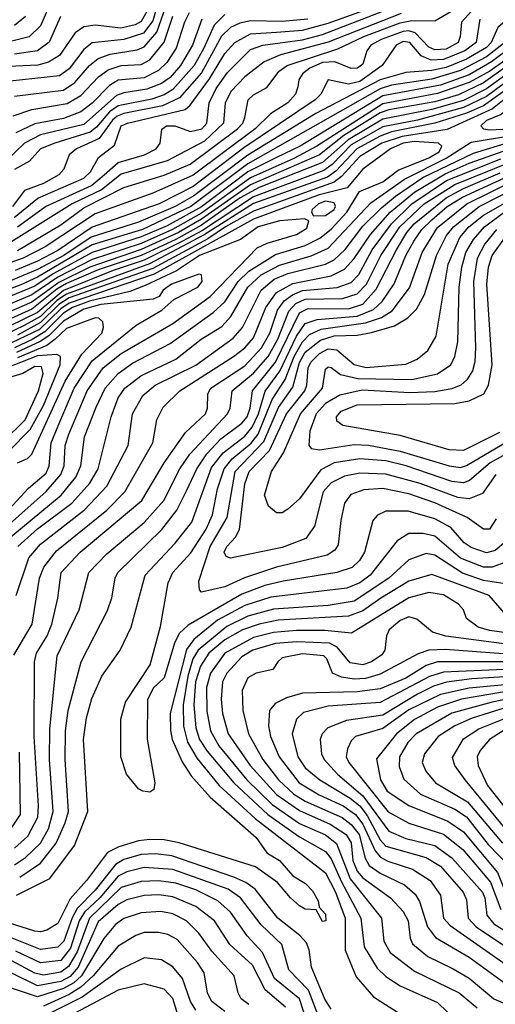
# Model space of a CAD drawing. Extents: x 997028 to 1115134, y 536408 to 618974.
# Tile 101 of 256: x 1014212 to 1015866, y 566946 to 570364. Entities that reach past the tile are written whole.
import ezdxf

# ---------------------------------------------------------------- set-up
doc = ezdxf.new("R2010")
doc.units = 0

msp = doc.modelspace()

# ---------------------------------------------------------------- linework, layer by layer
at = {"layer": '0CON10XD'}
for points in [[(1014715, 570498.8), (1014675, 570360), (1014642.9, 570317.1), (1014575, 570295.3), (1014465, 570282.9), (1014435, 570259.8), (1014385, 570192.8), (1014350.8, 570169.2), (1014134.9, 570145.1)], [(1014333.2, 570455), (1014285, 570342.1), (1014245.4, 570304.6), (1014185, 570288.6)], [(1014193.2, 569676.8), (1014275.8, 569744.2), (1014435, 569813.1), (1014458.3, 569835), (1014486.8, 569885), (1014542, 569928), (1014565.8, 569995), (1014587.8, 570005), (1014788, 570052), (1014805, 570066.6), (1014872.2, 570157.8), (1014925, 570246.4), (1014960.4, 570285), (1015015, 570314.4), (1015105, 570319.9), (1015195, 570327.2), (1015285, 570351.4), (1015615, 570471.1)], [(1014195, 570097.7), (1014365, 570119.6), (1014404.1, 570145.9), (1014455.1, 570204.9), (1014485, 570228.6), (1014526.5, 570243.5), (1014621.1, 570258.9), (1014645, 570269.5), (1014689.3, 570320.7), (1014735, 570452.9)], [(1015829.7, 570445), (1015748, 570355), (1015743.7, 570305), (1015736, 570285), (1015695, 570261.6), (1015655, 570258.7), (1015635, 570268.2), (1015587.5, 570317.5), (1015565, 570324.6), (1015545, 570322.8), (1015468.4, 570295), (1015433.2, 570275), (1015419.4, 570255), (1015405, 570209.2), (1015387.1, 570195), (1015365, 570193.8), (1015307.7, 570217.7), (1015265, 570214.7), (1015220.7, 570195), (1015195, 570175.2), (1015183.1, 570155), (1015179.2, 570130.8), (1015171, 570105), (1015144.4, 570075), (1015083.7, 570036.3), (1015030.6, 569985), (1014815, 569823.9), (1014675, 569761.4), (1014475, 569689.8), (1014301.4, 569575), (1014224.3, 569535.6), (1013965, 569445.8)], [(1014655, 570391.7), (1014635, 570357.7), (1014613.7, 570346.3), (1014564.2, 570334.2), (1014475, 570344.3), (1014435, 570339.4), (1014405, 570317.5), (1014351, 570239), (1014313.2, 570216.8), (1014275.5, 570205.5), (1014095, 570197.8)], [(1015538.6, 570385), (1015284.2, 570285.8), (1015118.8, 570241.2), (1015062.2, 570217.8), (1014995, 570165.2), (1014947, 570115), (1014926.8, 570075), (1014920.5, 570005), (1014855, 569941.7), (1014725, 569873.9), (1014565, 569827), (1014496.4, 569773.6), (1014394.8, 569725), (1014172.4, 569585)], [(1014925, 570381.2), (1014887.9, 570345), (1014853, 570265), (1014818.6, 570205), (1014745, 570121.3), (1014715, 570103.1), (1014671.8, 570088.2), (1014555.1, 570064.9), (1014525, 570043.6), (1014479.8, 569990.2), (1014457.2, 569972.8), (1014334.8, 569935.2), (1014285.3, 569915), (1014246.9, 569873.1), (1014195, 569844.1)], [(1014802.1, 570387.9), (1014785.4, 570355), (1014756.2, 570265), (1014724.4, 570215.6), (1014695, 570187.6), (1014645, 570162), (1014555, 570154.1), (1014524.8, 570135.2), (1014465, 570074.3), (1014425, 570044.1), (1014365, 570021.2), (1014265, 570002.4), (1014199.3, 569970.7)], [(1014205, 569562.3), (1014355, 569651.9), (1014435, 569710.3), (1014575, 569781.2), (1014715, 569824.2), (1014805, 569862.3), (1014969, 569985), (1014988.5, 570005), (1014995.4, 570024.6), (1015006.6, 570085), (1015025, 570102.9), (1015071.9, 570128.1), (1015113.8, 570185), (1015142.6, 570205), (1015318, 570262), (1015408.4, 570305), (1015535, 570352.9), (1015575, 570360.4), (1015655, 570359.8), (1015725, 570400.2)], [(1014205.1, 569644.9), (1014301.7, 569715), (1014462.2, 569787.8), (1014505.9, 569825), (1014555, 569868.1), (1014646.9, 569895), (1014686.5, 569915), (1014701.2, 569935), (1014706.4, 569983.6), (1014723.1, 569995), (1014752, 569995), (1014806.1, 569976.1), (1014845.9, 569985), (1014863.3, 570005), (1014870.7, 570075), (1014894.9, 570125), (1014935, 570180.7), (1015015, 570260.2), (1015058.1, 570275), (1015195, 570293.3), (1015265, 570312.3), (1015475, 570393.5)], [(1015975.3, 570375), (1015963.9, 570355), (1015898.5, 570285), (1015835, 570235.1), (1015745, 570187.4), (1015645, 570157.5), (1015505, 570136.1), (1015465, 570123.5), (1015005, 569863.6), (1014806.9, 569715), (1014639.3, 569635), (1014465, 569582.1), (1014275, 569469.9), (1014216.7, 569443.3), (1014005, 569363.3)], [(1014845.4, 570365), (1014813.1, 570275), (1014771.2, 570205), (1014735, 570163.5), (1014705, 570142.7), (1014655, 570122), (1014575, 570110.3), (1014549, 570101), (1014435, 570000.1), (1014285, 569964), (1014228.8, 569935), (1014134.6, 569845)], [(1015918.1, 570375), (1015874, 570336), (1015851.7, 570285), (1015835, 570267.7), (1015765, 570226.3), (1015695, 570198.2), (1015645, 570187.8), (1015555, 570180.8), (1015465, 570154.8), (1015241.6, 570038.4), (1015005, 569893.8), (1014818.1, 569751.9), (1014752.6, 569715), (1014625, 569660.9), (1014461, 569609), (1014365.5, 569545), (1014275, 569496.4), (1014175, 569454.8)], [(1015214.4, 570365.6), (1015125, 570356.9), (1015015, 570359.9), (1014978.1, 570351.9), (1014945, 570336.1), (1014913.7, 570306.3), (1014845, 570179.3), (1014767.7, 570092.3), (1014709.2, 570065), (1014575, 570038.6), (1014551.5, 570028.5), (1014535, 570014.9), (1014488.3, 569951.7), (1014409.7, 569915), (1014384.9, 569895.1), (1014366.5, 569845), (1014348.2, 569825), (1014295, 569795.4), (1014229.3, 569770.7), (1014187.9, 569715)], [(1014190.2, 570029.8), (1014255, 570052.2), (1014377, 570073), (1014425, 570100.8), (1014486.3, 570165), (1014520.6, 570189.4), (1014565, 570204.9), (1014635, 570208.1), (1014665, 570224.8), (1014714.4, 570285.6), (1014745, 570376.3)], [(1014233.3, 570375), (1014195, 570343.8)], [(1014353.9, 570375), (1014314.7, 570285.3), (1014275, 570255.6), (1014195, 570244.5)], [(1015812.2, 570365), (1015799.5, 570285), (1015759.7, 570255), (1015685, 570225.9), (1015642.8, 570222.8), (1015608.1, 570238.1), (1015569, 570285), (1015545, 570287.4), (1015521, 570275), (1015472.1, 570205), (1015395, 570149.3), (1015355, 570140.2), (1015285, 570154.4), (1015259, 570105), (1015240, 570085), (1014991.5, 569918.5), (1014815, 569784.7), (1014697.2, 569725), (1014465, 569643.3), (1014345, 569562.8), (1014275, 569524.9), (1014196.9, 569493.1)], [(1015929.8, 570275), (1015852.5, 570217.5), (1015775, 570172.8), (1015675, 570136.4), (1015475, 570098.8), (1015186.8, 569925), (1015104.8, 569885), (1015005, 569835.5), (1014845, 569714.2), (1014725, 569648.4), (1014635, 569609.4), (1014465, 569555.6), (1014329, 569481), (1014265, 569438.1), (1014005, 569332.5)], [(1015950.4, 570259.6), (1015846.5, 570185), (1015775, 570145.2), (1015665, 570107.2), (1015475, 570071.1), (1015245.8, 569924.2), (1015165, 569882.3), (1015015, 569815), (1014845, 569692.4), (1014744.2, 569635), (1014635, 569587.3), (1014465, 569531.5), (1014345, 569469.8), (1014255, 569408.1), (1014015, 569307.3)], [(1015901.5, 570198.5), (1015825, 570144.5), (1015737.3, 570102.7), (1015655, 570078.8), (1015495, 570050.6), (1015465, 570039.9), (1015338.9, 569961.1), (1015255.1, 569894.9), (1015015, 569790.2), (1014845, 569671.6), (1014765, 569625), (1014635, 569566.2), (1014456.3, 569505), (1014348.2, 569451.8), (1014255, 569382.9), (1013955, 569253.8)], [(1015915, 570181.5), (1015835, 570123.7), (1015755, 570083.5), (1015645, 570051.5), (1015475, 570018.6), (1015353.9, 569946.1), (1015265, 569868), (1015045, 569780.9), (1014978.6, 569745), (1014845, 569650.8), (1014755, 569601.1), (1014635, 569545.3), (1014485, 569495.5), (1014375, 569447.6), (1014341.9, 569428.1), (1014255, 569358.8), (1014095, 569286.9)], [(1015915, 570156.3), (1015835, 570097.1), (1015755, 570059.4), (1015595, 570014.4), (1015475, 569991.9), (1015365, 569928.7), (1015299, 569861), (1015270.1, 569839.9), (1015025, 569748.9), (1014847.6, 569632.4), (1014778.5, 569595), (1014645, 569528.8), (1014537.3, 569492.7), (1014365, 569424), (1014275, 569347.6), (1014175, 569298.2)], [(1015925, 570136.6), (1015824.8, 570065.2), (1015765, 570039.5), (1015655.6, 570004.4), (1015505, 569974.2), (1015465, 569959.8), (1015383.9, 569915), (1015311.7, 569838.3), (1015282.9, 569817.1), (1015024.9, 569725.1), (1014853.6, 569616.4), (1014663.6, 569516.4), (1014375, 569410.9), (1014341.4, 569388.6), (1014285, 569333.5), (1014228, 569302), (1014160.7, 569269.3)], [(1015925, 570109.5), (1015855.8, 570054.2), (1015698, 569982), (1015542.3, 569957.7), (1015470.7, 569935), (1015395, 569888.4), (1015331.1, 569818.9), (1015305, 569799.4), (1015025, 569699.1), (1014927.5, 569645), (1014866.6, 569603.4), (1014675, 569500.4), (1014385, 569397.6), (1014348.5, 569375), (1014285, 569312.3), (1014205, 569268.2)], [(1015845, 569980.8), (1015915, 569984.9), (1015940.8, 569995), (1015957.8, 570015), (1015957.3, 570057.3), (1015941.9, 570071.9), (1015925, 570068.5), (1015885.5, 570034.5), (1015835, 570014.3), (1015814.8, 569995), (1015824.7, 569985), (1015845, 569980.8)], [(1014182.1, 568567.9), (1014356.4, 568713.6), (1014407.3, 568775), (1014425.2, 568815), (1014437.4, 568915), (1014478.5, 569018.5), (1014509.5, 569085), (1014554.4, 569135.6), (1014605, 569171), (1014735, 569239.7), (1014885, 569347.5), (1014925, 569384.5), (1014972.4, 569455), (1015009.3, 569490.7), (1015101.9, 569548.1), (1015205, 569579.7), (1015255.7, 569605), (1015295, 569636.3), (1015349.8, 569695), (1015393, 569767), (1015475, 569801.2), (1015528.2, 569841.8), (1015635, 569884.4), (1015670.2, 569905), (1015679.8, 569925), (1015667.8, 569935), (1015585, 569940.6), (1015545.1, 569934.9), (1015501, 569915), (1015405, 569844.8), (1015350.3, 569779.7), (1015253.8, 569756.2), (1015025, 569671.6), (1014679.9, 569480.1), (1014385, 569379.3), (1014355, 569359.7), (1014281.3, 569288.7), (1014159.3, 569230.7)], [(1014200, 568365), (1014244.5, 568495.6), (1014285, 568543.4), (1014438.3, 568661.7), (1014515.9, 568744.1), (1014589.3, 568885), (1014605.2, 568995), (1014640.8, 569059.2), (1014682.9, 569095), (1014825, 569164.8), (1014955, 569258), (1014986.5, 569295), (1015052.3, 569425), (1015097.3, 569462.7), (1015145, 569482.3), (1015275, 569514.9), (1015305, 569530.6), (1015343.8, 569566.2), (1015405, 569646.9), (1015469.6, 569710.4), (1015518.6, 569751.4), (1015613.7, 569816.3), (1015789.7, 569900.3), (1015945, 569947.2)], [(1014205.8, 568535), (1014275, 568596.3), (1014394.1, 568685), (1014456.2, 568755), (1014485.5, 568805), (1014530, 568985), (1014555, 569050.8), (1014578.1, 569085), (1014633.2, 569126.8), (1014755, 569185.5), (1014843.2, 569255), (1014915, 569298.3), (1014946.4, 569333.6), (1015005, 569435.2), (1015051.9, 569478.1), (1015115, 569511.9), (1015225.9, 569544.1), (1015285, 569570.8), (1015432.4, 569727.6), (1015550.5, 569809.5), (1015695, 569882.8), (1015781.4, 569938.6), (1015915, 569960.4)], [(1014192.2, 568157.8), (1014256.3, 568265), (1014281.5, 568425), (1014296.5, 568463.5), (1014340.3, 568519.7), (1014515, 568661.2), (1014577.6, 568725), (1014675.7, 568895), (1014688.8, 568975), (1014711.6, 569018.4), (1014768.9, 569075), (1014956.1, 569195), (1014995, 569224.2), (1015025, 569259.8), (1015067.5, 569365), (1015105, 569416.3), (1015161.9, 569448.1), (1015295, 569474.4), (1015342, 569498), (1015375, 569534.1), (1015431.9, 569618.1), (1015499.9, 569695), (1015585, 569765.4), (1015690.9, 569829.1), (1015775, 569866.1), (1015955, 569928.7)], [(1014195, 567430.1), (1014232.2, 567455), (1014285, 567504.5), (1014312.4, 567555), (1014329, 567615), (1014315.6, 567795.6), (1014317.7, 567902.3), (1014343.3, 568155), (1014419.3, 568315), (1014452.8, 568445), (1014515, 568509.5), (1014645, 568617.7), (1014713, 568695), (1014769.5, 568805), (1014804.2, 568855.8), (1014934.3, 568995), (1014943.8, 569015), (1014951, 569075), (1015025, 569136.1), (1015076.5, 569195), (1015110.3, 569255), (1015147.8, 569352.2), (1015171.9, 569378.1), (1015205, 569393.4), (1015335, 569395.9), (1015385, 569411.5), (1015418.2, 569445), (1015467.6, 569545), (1015534.2, 569645), (1015618.9, 569725), (1015725, 569791.7), (1015995, 569900.4)], [(1014195, 567488.2), (1014240.7, 567529.3), (1014275.1, 567595), (1014278.4, 567635), (1014262.9, 567875), (1014264.4, 568135), (1014271.1, 568165), (1014308.1, 568225), (1014324.5, 568265), (1014345.6, 568355), (1014357.2, 568445), (1014423, 568515), (1014636.5, 568695), (1014714.4, 568825), (1014789.2, 568930.8), (1014858.3, 568995), (1014864.8, 569015), (1014866.6, 569065), (1014876.7, 569085), (1014995, 569162.6), (1015052.6, 569225), (1015081.5, 569275), (1015108.1, 569355), (1015132.3, 569387.7), (1015161.2, 569408.8), (1015195, 569423.3), (1015315.6, 569434.4), (1015365, 569450.9), (1015391.1, 569478.9), (1015438.1, 569565), (1015505.3, 569655), (1015575.1, 569724.9), (1015696.2, 569805), (1015885, 569881)], [(1014201.1, 567325), (1014317.3, 567382.7), (1014403.6, 567496.4), (1014449.8, 567615), (1014434.4, 567865), (1014445, 567940), (1014462.8, 568007.2), (1014497.9, 568085), (1014561.6, 568175), (1014600.3, 568255), (1014648.6, 568435), (1014753, 568547), (1014810.4, 568619.6), (1014879.2, 568809.2), (1014919.5, 568860.5), (1014995, 568918), (1015021.1, 568948.9), (1015043.1, 568995), (1015065.7, 569074.3), (1015116.4, 569143.6), (1015175, 569265.4), (1015205, 569309.3), (1015247, 569322.9), (1015385, 569333.9), (1015442.4, 569357.6), (1015472.2, 569385), (1015513.8, 569446.2), (1015554.9, 569545), (1015582.4, 569595), (1015610.4, 569635), (1015645, 569669.2), (1015698.6, 569715), (1015752.1, 569747.9), (1015925, 569827.8)], [(1014212.5, 567387.5), (1014285, 567435.2), (1014338.9, 567505), (1014371, 567575), (1014382.4, 567615), (1014370.1, 567795), (1014371.2, 567895), (1014381.5, 567965), (1014426.2, 568135), (1014517.5, 568312.5), (1014533.1, 568356.9), (1014543.8, 568425), (1014553.7, 568445), (1014706.4, 568593.6), (1014758.8, 568661.2), (1014792.2, 568727.8), (1014827.8, 568805), (1014862.9, 568857.1), (1014911.3, 568908.7), (1014985, 568963), (1015003.1, 568985), (1015013.8, 569015), (1015022, 569075), (1015101.4, 569175), (1015185, 569345.9), (1015215, 569361.1), (1015355, 569359.8), (1015405, 569376.3), (1015451.5, 569428.5), (1015521.8, 569565), (1015557.9, 569625), (1015583.8, 569655), (1015694.5, 569745.5), (1015755, 569778), (1015882.2, 569832.2)], [(1015894.4, 568545.6), (1015865, 568521.2), (1015835, 568512.6), (1015781.2, 568531.2), (1015757.9, 568547.9), (1015710.9, 568600.9), (1015655, 568631.3), (1015562.5, 568657.5), (1015485, 568658.1), (1015456, 568644), (1015440.3, 568625), (1015411.2, 568515), (1015393.2, 568486.8), (1015367.6, 568462.4), (1015315, 568444.2), (1015128.6, 568415), (1015065, 568399.4), (1014985, 568369.6), (1014797.9, 568262.1), (1014767.3, 568232.7), (1014750.8, 568199.2), (1014715, 568078.9), (1014677, 568043), (1014656.9, 568003.1), (1014655.8, 567865.8), (1014682.5, 567715), (1014678.3, 567691.7), (1014665, 567682.5), (1014640, 567685), (1014625, 567693.3), (1014584.2, 567744.2), (1014564.4, 567805), (1014564.4, 567935), (1014580.8, 567995), (1014666.4, 568123.6), (1014702.3, 568257.7), (1014728.5, 568408.5), (1014745.2, 568445), (1014807.4, 568512.6), (1014860.8, 568595), (1014882.9, 568645), (1014900.3, 568735), (1014922.8, 568805), (1014951.1, 568838.9), (1015016.9, 568893.1), (1015041.5, 568925), (1015090.1, 569045), (1015134.9, 569115.1), (1015166.5, 569195), (1015195, 569245.6), (1015219.5, 569270.5), (1015259.9, 569289.9), (1015415, 569310.8), (1015469.7, 569330.3), (1015506.9, 569353.1), (1015567.1, 569432.9), (1015611.9, 569555), (1015665, 569641.7), (1015767, 569725), (1015933.5, 569806.5)], [(1015868.9, 568631.1), (1015845, 568595.3), (1015825, 568595.3), (1015768.2, 568635), (1015655, 568686.8), (1015565, 568718.2), (1015475, 568735.9), (1015408.3, 568731.7), (1015363.8, 568715), (1015341.2, 568685), (1015328.9, 568625), (1015319.9, 568540.1), (1015308, 568522), (1015280.9, 568505), (1015105, 568463), (1014994.3, 568425.7), (1014925, 568394.8), (1014845, 568376.2), (1014838, 568385), (1014835.4, 568415), (1014874.7, 568535), (1014933.3, 568635), (1014961.6, 568795), (1015060.8, 568899.2), (1015112.2, 569017.8), (1015162, 569088), (1015185, 569174), (1015205, 569209.7), (1015258.5, 569251.5), (1015305, 569266), (1015385, 569268.9), (1015435, 569278.1), (1015515, 569301), (1015561.8, 569328.2), (1015591.1, 569358.9), (1015619.9, 569410.1), (1015660.7, 569545), (1015696.2, 569615), (1015719.9, 569645), (1015810, 569715), (1015955, 569789.4)], [(1015866.9, 568785), (1015820.6, 568719.4), (1015775, 568700), (1015735, 568704.9), (1015605, 568753.3), (1015485, 568785.4), (1015395, 568789.3), (1015341.5, 568778.5), (1015295, 568756), (1015267.2, 568725), (1015236.9, 568605), (1015207.1, 568562.9), (1015125, 568531.7), (1014945, 568494.7), (1014929.7, 568499.7), (1014923.3, 568515), (1014932.9, 568535), (1014963, 568567), (1014976, 568594), (1014995, 568752.2), (1015009.9, 568795), (1015081.3, 568868.7), (1015139.8, 568995), (1015203.6, 569075), (1015211.1, 569095), (1015215.2, 569155.2), (1015225, 569175.2), (1015255, 569205.4), (1015285, 569220.8), (1015315, 569218.1), (1015375, 569166.3), (1015416.3, 569156.3), (1015555, 569167.3), (1015594.4, 569185), (1015630.5, 569215), (1015659.5, 569265), (1015702.3, 569515), (1015742.6, 569607.4), (1015773, 569645), (1015824.6, 569685.4), (1015975, 569770.4)], [(1015233.3, 569683.3), (1015275, 569683.4), (1015305.4, 569705), (1015310, 569715), (1015305, 569727.6), (1015275, 569734), (1015251, 569725), (1015229.1, 569705), (1015226.5, 569695), (1015233.3, 569683.3)], [(1014134.4, 568575.6), (1014305, 568725.5), (1014355.1, 568785), (1014366.8, 568815), (1014371.1, 568885), (1014383, 568925), (1014447, 569075), (1014502.2, 569155), (1014565, 569204.6), (1014745, 569308.5), (1014875, 569402.4), (1015037.8, 569572.2), (1015072.1, 569587.9), (1015175, 569617.4), (1015210.1, 569639.9), (1015217.1, 569665), (1015202.2, 569672.2), (1015115, 569665.9), (1015041.4, 569645), (1014979.5, 569600.5), (1014837.3, 569545), (1014758.1, 569491.9), (1014649.2, 569440.8), (1014595, 569419.9), (1014455, 569386.9), (1014396.4, 569365), (1014365, 569344.5), (1014299.7, 569280.3), (1014256.4, 569253.6), (1014195, 569225)], [(1015925, 568868.7), (1015847.3, 568825), (1015776, 568764), (1015755, 568755.4), (1015715, 568760.7), (1015555.4, 568815), (1015485, 568831.8), (1015395, 568839.5), (1015305, 568825.6), (1015259.1, 568800.9), (1015185, 568700.5), (1015145, 568664.4), (1015125, 568652.2), (1015105, 568652.2), (1015077.8, 568675), (1015063.5, 568713.5), (1015087.2, 568795), (1015129.5, 568860.5), (1015188.7, 568995), (1015265.5, 569085), (1015275, 569150), (1015285, 569158.1), (1015295, 569156.3), (1015327.5, 569132.5), (1015387.5, 569117.5), (1015575, 569114.6), (1015665, 569134.2), (1015710.5, 569165), (1015725.2, 569194.8), (1015734.8, 569245.2), (1015740.4, 569435), (1015749.6, 569505), (1015763.7, 569555), (1015789.6, 569600.4), (1015828.2, 569645), (1015896.9, 569695)], [(1015870.3, 569635), (1015829.1, 569585), (1015802.8, 569535), (1015790.1, 569455), (1015796.9, 569225), (1015794.2, 569175.8), (1015786, 569145), (1015766.8, 569113.2), (1015745.4, 569094.6), (1015715, 569082.3), (1015655, 569072), (1015568.6, 569068.6), (1015402.6, 569077.4), (1015325, 569060.3), (1015275, 569031.4), (1015243.2, 568995), (1015220.8, 568935), (1015216.9, 568886.9), (1015225.4, 568875.4), (1015255, 568871), (1015375, 568889.5), (1015425, 568887.1), (1015535, 568865.8), (1015705, 568814.4), (1015745, 568809.4), (1015765, 568816), (1015909.1, 568900.9)], [(1015879.8, 568930.2), (1015755, 568868.3), (1015705, 568870.2), (1015535, 568920.6), (1015336.2, 568955), (1015315, 568970), (1015313.3, 568985), (1015329.3, 569005), (1015385, 569026.9), (1015725, 569030.8), (1015775, 569040), (1015825.6, 569065), (1015842.1, 569095), (1015854.9, 569165), (1015836, 569445), (1015841.5, 569505), (1015854.6, 569545), (1015904.4, 569615)], [(1014176.5, 568665), (1014242.9, 568737.1), (1014305, 568789.2), (1014315.4, 568815), (1014322.5, 568895), (1014346, 568954), (1014402.3, 569085), (1014465, 569179.9), (1014617, 569303), (1014706.2, 569355), (1014747.8, 569392.3), (1014831.5, 569435), (1014846.4, 569455), (1014845, 569478), (1014835, 569480.5), (1014740.4, 569445), (1014711.6, 569425), (1014697.7, 569402.3), (1014677, 569393), (1014495, 569374.9), (1014435, 569358.9), (1014365, 569316.6), (1014313.4, 569266.6), (1014283.6, 569246.4), (1014201.3, 569208.7)], [(1014204.7, 568825), (1014239.3, 568840.7), (1014254.4, 568855.6), (1014371.1, 569108.9), (1014428, 569202), (1014497.5, 569275), (1014503.8, 569295), (1014501.5, 569315), (1014487.6, 569327.6), (1014475, 569328.3), (1014375, 569291.7), (1014335.4, 569254.6), (1014306.9, 569233.1), (1014205, 569189.8)], [(1014175, 568866.3), (1014248.9, 568941.1), (1014295.2, 569024.8), (1014353.6, 569165), (1014354.2, 569194.2), (1014341.2, 569201.2), (1014275, 569197.1), (1013925, 569060.7)], [(1014153.1, 568896.9), (1014231.1, 568975), (1014278.2, 569075), (1014293.8, 569135), (1014288.7, 569158.7), (1014265, 569159.3), (1014224, 569136), (1014086.6, 569095)], [(1015905, 568482.2), (1015855, 568462.8), (1015825, 568463.6), (1015745, 568494.4), (1015655, 568570.2), (1015615, 568580.2), (1015565, 568580.2), (1015525, 568554.7), (1015431.1, 568435), (1015395, 568409.2), (1015349.5, 568390.5), (1015085, 568358.5), (1014995, 568329.5), (1014900.6, 568279.4), (1014818.3, 568211.7), (1014792.8, 568177.2), (1014735.4, 567955), (1014736.2, 567896.2), (1014742.7, 567865), (1014777, 567787), (1014808.9, 567738.9), (1014874.5, 567664.5), (1015034.3, 567525), (1015071.8, 567471.8), (1015115, 567444.6), (1015161.7, 567391.7), (1015206.2, 567365), (1015230, 567340), (1015250, 567305), (1015253, 567283), (1015275, 567258.8), (1015276.5, 567235), (1015265, 567233.3), (1015243, 567273), (1015205, 567276.4), (1015185, 567287.5), (1015153.8, 567315), (1015109, 567369), (1015032.5, 567422.5), (1014766.6, 567506.6), (1014715, 567516.5), (1014665, 567518.2), (1014625, 567513.1), (1014557.4, 567492.6), (1014517.4, 567472.6), (1014445, 567375.3), (1014388.4, 567311.6), (1014345, 567225.8), (1014307.3, 567202.7), (1014285, 567196.9), (1014265, 567199.7), (1014151.5, 567235)], [(1015915, 568402.9), (1015825, 568417.1), (1015751.8, 568441.8), (1015655, 568504.8), (1015625, 568510.2), (1015565, 568489.1), (1015495.2, 568425), (1015375, 568345.4), (1015285, 568330.2), (1015095, 568317), (1015005, 568292.7), (1014932.3, 568257.7), (1014832.3, 568175), (1014814.4, 568145), (1014796.4, 568085), (1014780.9, 567985), (1014781.4, 567911.4), (1014795.6, 567855.6), (1014829.2, 567799.2), (1014905.7, 567705.7), (1015030.7, 567590.7), (1015275, 567401.7), (1015309.9, 567335), (1015343.6, 567245), (1015343.7, 567133.7), (1015381.5, 567041.5), (1015441.9, 566971.9), (1015576.3, 566886.3)], [(1015905, 568295.7), (1015844.7, 568365), (1015645, 568437.1), (1015565, 568414.6), (1015468.1, 568355), (1015405, 568312), (1015355, 568293.2), (1015111.4, 568278.6), (1015045.1, 568265.1), (1014987, 568245), (1014925, 568210.7), (1014870.3, 568165), (1014840.7, 568119.3), (1014823.5, 568065), (1014817.6, 567985), (1014824.2, 567905), (1014838, 567865), (1014864.6, 567824.6), (1014956.3, 567715), (1015074.5, 567604.5), (1015185, 567527.1), (1015275.9, 567475.9), (1015295, 567450.4), (1015331, 567371), (1015398.5, 567245), (1015409.5, 567145), (1015455, 567071.1), (1015485, 567042), (1015535, 567009.4), (1015665, 566951.9), (1015734.6, 566885)], [(1015905, 568235.3), (1015845, 568243), (1015806.5, 568255), (1015765.5, 568285), (1015754.5, 568315), (1015738.2, 568335), (1015685, 568366.8), (1015635, 568375.2), (1015565, 568356.4), (1015366.3, 568233.7), (1015272.8, 568242.8), (1015175, 568242.9), (1015095, 568236.3), (1015025, 568218.9), (1014925.5, 568165), (1014875.9, 568095), (1014861.7, 568045), (1014862.9, 567962.9), (1014876.2, 567895), (1014905, 567843.3), (1015001.6, 567725), (1015089.5, 567639.5), (1015185, 567573.8), (1015275, 567534.4), (1015313.9, 567503.9), (1015360.8, 567380.8), (1015469.8, 567245), (1015478.3, 567165), (1015500, 567125), (1015585, 567061.2), (1015740, 566985), (1015802.8, 566932.8)], [(1015905, 568196.2), (1015693.7, 568223.7), (1015647.3, 568237.3), (1015592.6, 568282.6), (1015565, 568290.2), (1015535, 568277.8), (1015496.5, 568245), (1015486.9, 568225), (1015481.6, 568175), (1015470.9, 568159.1), (1015435.8, 568135), (1015405, 568123.7), (1015361.5, 568131.5), (1015315.8, 568185), (1015289.2, 568199.2), (1015175.6, 568204.4), (1015102.1, 568197.9), (1015023.1, 568175), (1014985, 568152.4), (1014932.1, 568095), (1014917.6, 568065), (1014912.9, 568005), (1014917.3, 567955), (1014937.2, 567885), (1015014, 567775), (1015105, 567674.1), (1015185, 567618.2), (1015291.5, 567571.5), (1015347.8, 567535), (1015365, 567506.2), (1015370.6, 567445), (1015385, 567407.8), (1015405, 567384.3), (1015501.1, 567315), (1015545, 567268.2), (1015562.6, 567235), (1015569.3, 567175), (1015577.9, 567155), (1015631.5, 567111.5), (1015719.1, 567069.1), (1015775, 567035.9), (1015860.3, 566965), (1016003.3, 566903.3)], [(1015892.4, 568162.4), (1015692.5, 568177.5), (1015634.6, 568175.4), (1015597.2, 568162.8), (1015465, 568092.1), (1015415, 568077.2), (1015375, 568074), (1015330.8, 568080.8), (1015300, 568095), (1015280.3, 568145), (1015270, 568155), (1015195, 568161.7), (1015125, 568148.5), (1015109.2, 568135), (1015092.5, 568107.5), (1015035, 568094.6), (1015005, 568078.7), (1014985.7, 568035), (1014988.1, 567965), (1015007.8, 567885), (1015057.6, 567795), (1015111.6, 567725), (1015165.8, 567675), (1015205, 567651.1), (1015333.8, 567593.8), (1015365, 567570.3), (1015392.9, 567535), (1015412.9, 567452.9), (1015427.5, 567427.5), (1015465, 567400.4), (1015550.4, 567360.4), (1015587.6, 567327.6), (1015602.2, 567302.2), (1015630, 567215), (1015657.8, 567177.8), (1015775, 567108.8), (1015915, 567006.9)], [(1015945, 568134.6), (1015665, 568134.1), (1015625, 568121.4), (1015555, 568078.3), (1015465, 568040.4), (1015385, 568030.3), (1015195, 568026), (1015140.1, 568009.9), (1015100.3, 567989.7), (1015080.7, 567965), (1015077.4, 567912.6), (1015083.8, 567875), (1015113.9, 567805), (1015183.8, 567715), (1015253.2, 567673.2), (1015337.1, 567635), (1015379.5, 567605), (1015405, 567571.5), (1015448.2, 567478.2), (1015466, 567456), (1015492, 567442), (1015577.3, 567415), (1015638.8, 567375), (1015674.8, 567325), (1015685.7, 567245), (1015708.8, 567218.8), (1015925, 567067.7)], [(1015975, 568111.3), (1015685, 568098.9), (1015636.7, 568083.3), (1015465, 567993), (1015285, 567980), (1015199.1, 567959.1), (1015174.2, 567935), (1015159, 567885), (1015179, 567805), (1015205, 567766.9), (1015255.7, 567725), (1015361.7, 567661.7), (1015394.7, 567634.7), (1015420.6, 567600.6), (1015465, 567517), (1015485, 567494.6), (1015625, 567454.9), (1015675, 567424.8), (1015754.4, 567335), (1015765, 567308), (1015771.1, 567245), (1015799, 567215), (1015925, 567130.3)], [(1016015, 568089.9), (1015784.5, 568075.5), (1015696.3, 568063.7), (1015650.4, 568049.6), (1015595, 568021.7), (1015475, 567949.9), (1015348.9, 567931.1), (1015283.8, 567905), (1015263.3, 567885), (1015256.5, 567865), (1015261.4, 567815), (1015270.4, 567795), (1015316.7, 567745), (1015405, 567669.8), (1015495, 567546.2), (1015555, 567520.9), (1015655, 567496.8), (1015715, 567454.5), (1015821.1, 567335), (1015829.3, 567315), (1015836.1, 567255), (1015860, 567225), (1015925, 567183.9)], [(1016035, 568067.7), (1015775, 568043.1), (1015675, 568020.6), (1015565, 567967.6), (1015475, 567902.8), (1015379.2, 567875), (1015365, 567860), (1015352.4, 567832.4), (1015347.3, 567805), (1015356, 567785), (1015493.5, 567613.5), (1015564.7, 567574.7), (1015685, 567536.4), (1015752.8, 567482.8), (1015849.4, 567369.4), (1015884.9, 567274.9)], [(1015905, 568031.6), (1015748.2, 568005), (1015665, 567977.2), (1015585, 567934.6)], [(1015921.8, 568008.2), (1015855, 567994), (1015714.3, 567955.7), (1015590.4, 567885), (1015562, 567855), (1015532.5, 567805), (1015530.9, 567770.9), (1015547.5, 567727.5), (1015605.8, 567675), (1015725, 567623.5), (1015765, 567596.6), (1015840.9, 567500.9), (1015913.3, 567425)], [(1015903.8, 567976.2), (1015785, 567938.7), (1015725, 567911.8), (1015667, 567875), (1015619.3, 567815), (1015611.9, 567785), (1015624.3, 567755), (1015658, 567715), (1015769, 567649), (1015890.3, 567505)], [(1015585, 567934.6), (1015522, 567885), (1015452.8, 567797.2), (1015466.8, 567725), (1015490, 567685), (1015565, 567635.5), (1015700.9, 567580.9), (1015754.6, 567544.6), (1015872.7, 567402.7), (1015910.1, 567310.1), (1015937.7, 567277.7), (1015975.9, 567255.9), (1016055, 567229.4), (1016115, 567218.5), (1016185, 567225.6), (1016215, 567218.4), (1016255, 567181.3), (1016317.8, 567087.8), (1016360.3, 567040.3), (1016405, 567006.7), (1016526.7, 566935)], [(1015917.2, 567535), (1015760.4, 567725), (1015725.3, 567775), (1015717.2, 567802.8), (1015755, 567867.7), (1015807.9, 567902.1), (1015929.4, 567950.6)], [(1015908.9, 567905), (1015845.2, 567865), (1015813, 567827), (1015802.6, 567805), (1015805.8, 567774.2), (1015838.9, 567705), (1015925, 567594.8)], [(1014185, 567559.5), (1014214.8, 567605), (1014211.4, 567821.4)], [(1015295, 566928.4), (1015273.2, 566963.2), (1015226.5, 567075), (1015218.7, 567135), (1015209.4, 567159.4), (1015186.2, 567185), (1015109.6, 567245), (1015030.4, 567345), (1014998.3, 567368.3), (1014956.8, 567386.8), (1014741.3, 567461.3), (1014685, 567467.7), (1014635, 567465.8), (1014575, 567447.7), (1014545, 567431.2), (1014475, 567341.8), (1014412.4, 567277.6), (1014394.7, 567245.3), (1014366.3, 567165), (1014345, 567144.3), (1014285, 567135.6), (1014157.1, 567187.1)], [(1015255.1, 566895), (1015216.7, 566995), (1015148.3, 567065), (1015123.4, 567153.4), (1015051.8, 567221.8), (1014980.2, 567315), (1014936.8, 567345), (1014745, 567413), (1014645, 567420.2), (1014585, 567404.9), (1014555, 567390.6), (1014491.3, 567315), (1014437.3, 567265), (1014419.3, 567235), (1014389.2, 567140.8), (1014355, 567097.7), (1014285, 567089.2), (1014199.5, 567129.5)], [(1015213.6, 566875), (1015185.5, 566965), (1015097.6, 567035), (1015056, 567126), (1015003.7, 567183.7), (1014944.8, 567265), (1014901.4, 567305), (1014825, 567342.9), (1014755, 567366.2), (1014695, 567373.7), (1014635, 567371.9), (1014565, 567351.1), (1014454.6, 567245), (1014412.5, 567127.5), (1014382.7, 567077.3), (1014355, 567056.6), (1014295, 567047.3), (1014265, 567053.4), (1014185, 567096.1)], [(1015135.9, 566935.9), (1015065.5, 566995.5), (1015021.6, 567081.6), (1014943.1, 567153.1), (1014890, 567235), (1014825.1, 567285.1), (1014745, 567319.2), (1014695.6, 567325.6), (1014645, 567323.8), (1014585, 567308.7), (1014555, 567291.7), (1014485, 567231.8), (1014415.4, 567075), (1014387.4, 567042.6), (1014355, 567024.6), (1014275, 567010.1), (1014185, 567054)], [(1015008.9, 566945), (1014982.8, 566965), (1014971.3, 566985), (1014958, 567045), (1014880.1, 567130.1), (1014835, 567192.2), (1014791.9, 567235), (1014745, 567259.7), (1014702.7, 567267.3), (1014635, 567263.1), (1014575, 567243.1), (1014545, 567223.2), (1014505, 567174.3), (1014427.5, 567045), (1014400.4, 567019.6), (1014365, 567000.1), (1014275, 566971.9), (1014145.5, 567014.5)], [(1014925, 566920.3), (1014880, 566955), (1014864.8, 566984.8), (1014853.4, 567055), (1014830.2, 567090.2), (1014760.1, 567170.1), (1014727.6, 567187.6), (1014695, 567194.4), (1014645, 567194.8), (1014615.7, 567184.3), (1014555, 567147), (1014468.3, 567045), (1014425.3, 567004.7), (1014385, 566980), (1014295, 566939.4)], [(1014825.2, 566925), (1014806.3, 566955), (1014777.9, 567035), (1014745, 567075.8), (1014705, 567099.7), (1014645, 567106.7), (1014565, 567068), (1014429.4, 566970.6), (1014305, 566907.9)], [(1014763, 566905), (1014745, 566966.1), (1014715, 566998.4), (1014645, 567017.2), (1014555, 566994.5), (1014330, 566875)]]:
    msp.add_lwpolyline(points, dxfattribs=at)

doc.saveas('drawing.dxf')
